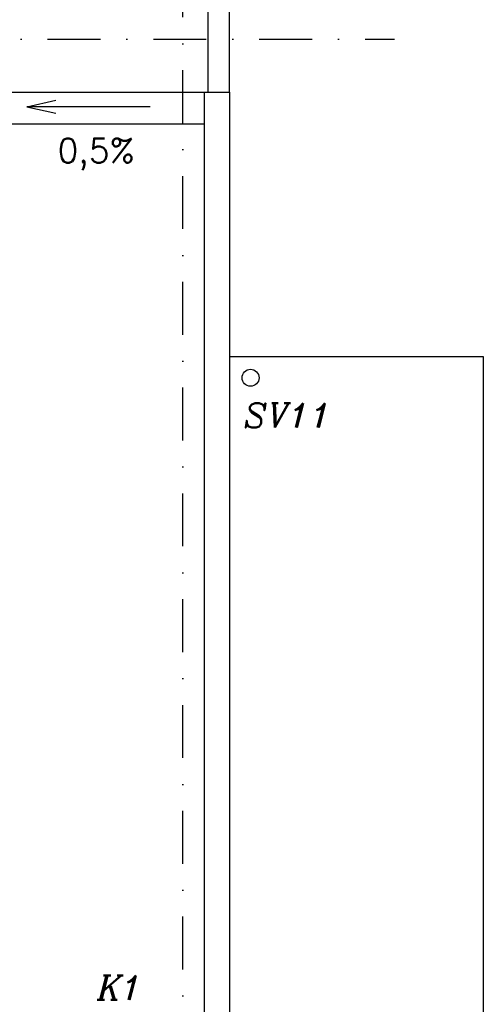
# Model space of a CAD drawing. Header units: millimetres. Extents: x 6435372 to 7248404, y 1559872 to 1886246.
# Tile 94 of 207: x 6814965 to 6817156, y 1850390 to 1855044. Entities that reach past the tile are written whole.
import ezdxf

# ---------------------------------------------------------------- set-up
doc = ezdxf.new("R2010")
doc.units = ezdxf.units.MM
doc.linetypes.add('DASHDOT', pattern=[1, 0.5, -0.25, 0, -0.25])
doc.layers.add('matrice DPS', color=122, linetype='Continuous')
doc.styles.add('KURZIVA', font='italic__.ttf')
doc.styles.get("Standard").update_dxf_attribs({"font": 'romans.shx'})

msp = doc.modelspace()

# ---------------------------------------------------------------- linework, layer by layer
at = {"layer": 'matrice DPS', "linetype": 'DASHDOT', "ltscale": 500}
for p, q in [((6815736.3, 1841052.6), (6815736.3, 1877951.8)), ((6762586.6, 1854951.8), (6816736.3, 1854951.8))]:
    msp.add_line(p, q, dxfattribs=at)
at = {"layer": 'matrice DPS'}
for p, q in [((6815856.3, 1854701.8), (6815856.3, 1877201.8)), ((6815956.3, 1854701.8), (6815956.3, 1877201.8)), ((6811956.3, 1854701.8), (6815956.3, 1854701.8)), ((6815836.3, 1854701.8), (6815836.3, 1844866.3)), ((6815956.3, 1854701.8), (6815956.3, 1844746.3)), ((6814999.2, 1854632.8), (6815136.6, 1854663.4)), ((6815581.3, 1854632.8), (6814999.2, 1854632.8)), ((6814999.2, 1854632.8), (6815136.6, 1854602.3)), ((6811956.3, 1854551.8), (6815836.3, 1854551.8)), ((6815956.3, 1853451.8), (6817156.3, 1853451.8)), ((6817156.3, 1853451.8), (6817156.3, 1844746.3))]:
    msp.add_line(p, q, dxfattribs=at)
msp.add_circle((6816056.3, 1853351.8), 40, dxfattribs=at)

# ---------------------------------------------------------------- texts
msp.add_text('0,5%', height=115, dxfattribs=at).set_placement((6815144.1, 1854368))
at = {"layer": 'matrice DPS', "style": 'KURZIVA'}
for s, p in [('SV11', (6816023.4, 1853115.9)), ('K1', (6815331.5, 1850410.5))]:
    msp.add_text(s, height=115, dxfattribs=at).set_placement(p)

doc.saveas('drawing.dxf')
